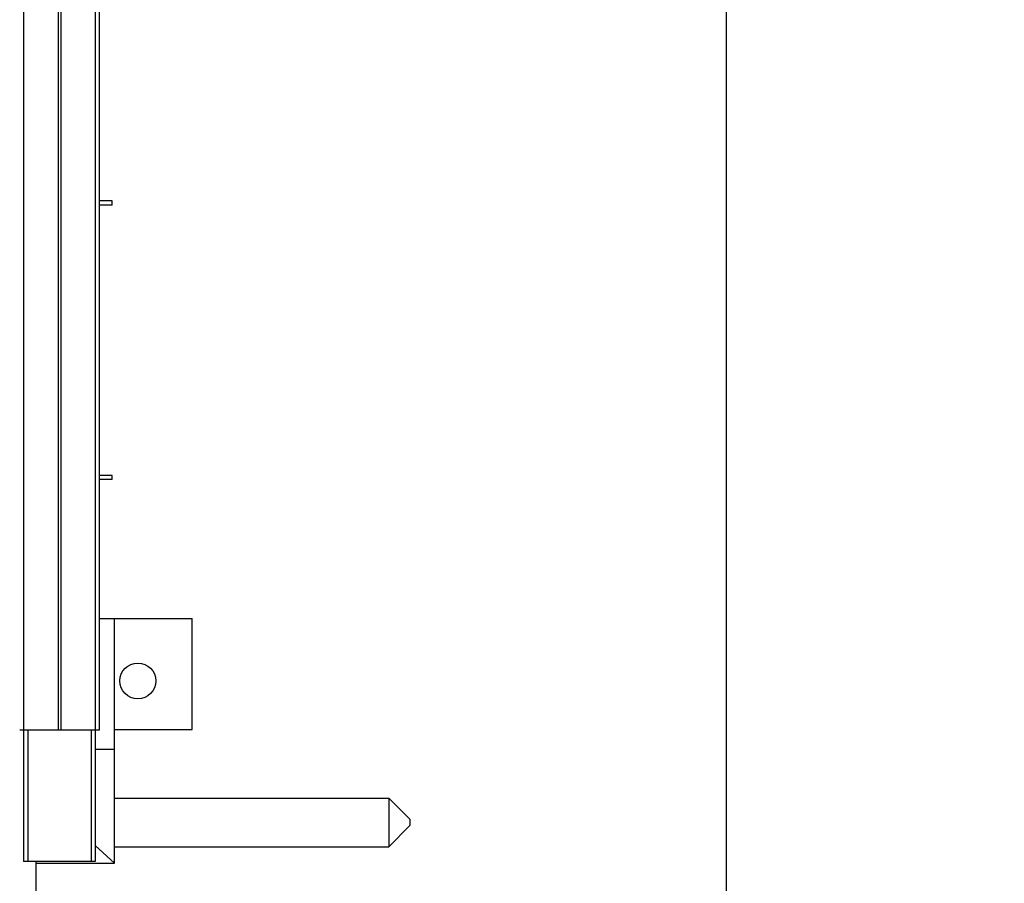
# Model space of a CAD drawing. Header units: inches. Extents: x 0.2 to 16.8, y 0.1 to 10.8.
# Tile 11 of 26: x 9 to 11.3, y 2.9 to 4.9. Entities that reach past the tile are written whole.
import ezdxf

# ---------------------------------------------------------------- set-up
doc = ezdxf.new("R2010")
doc.units = ezdxf.units.IN
doc.header["$LTSCALE"] = 0.935
doc.header["$MEASUREMENT"] = 0
doc.layers.get('0').update_dxf_attribs({"linetype": 'CONTINUOUS'})
doc.layers.add('DIMENSIONS', color=7, linetype='CONTINUOUS')
doc.styles.get("Standard").update_dxf_attribs({"font": 'txt', "width": 0.8})
doc.dimstyles.new('DIMSTYLE_2', dxfattribs={"dimtxt": 0.125, "dimasz": 0.18, "dimexe": 0.18, "dimexo": 0.0625, "dimgap": 0.09, "dimtad": 0, "dimtih": 1, "dimtoh": 1, "dimdec": 3, "dimzin": 4, "dimdsep": 46, "dimtxsty": 'STANDARD', "dimblk": '_FILLED', "dimblk1": '_FILLED', "dimblk2": '_FILLED', "dimcen": 0.09, "dimadec": 0, "dimazin": 0, "dimtp": 0.001, "dimtm": 0.001, "dimtfac": 1, "dimtdec": 3, "dimtofl": 0, "dimtmove": 0, "dimatfit": 3, "dimldrblk": '_FILLED', "dimfxl": 1, "dimtolj": 1, "dimtzin": 4, "dimarcsym": 0})

# ---------------------------------------------------------------- blocks, each defined once
blk = doc.blocks.new('_FILLED')
at = {"color": 0, "linetype": 'BYBLOCK'}
blk.add_solid([(0, 0), (-1, 0.174), (-1, -0.174)], dxfattribs=at)
blk = doc.blocks.new('*D18')
at = {"layer": 'DIMENSIONS', "color": 2, "linetype": 'CONTINUOUS'}
for p, q in [((9.0797, 7.6156), (10.7832, 7.6156)), ((10.6582, 7.6156), (10.6582, 5.3727)), ((10.6582, 2.5506), (10.6582, 5.1227)), ((9.0847, 2.5506), (10.7832, 2.5506))]:
    blk.add_line(p, q, dxfattribs=at)
at = {"layer": 'DIMENSIONS', "color": 2, "linetype": 'CONTINUOUS', "xscale": 0.18, "yscale": 0.18, "zscale": 0.18}
for p, rotation in [((10.6582, 7.6156), 90), ((10.6582, 2.5506), 270)]:
    blk.add_blockref('_FILLED', p, dxfattribs=dict(at, rotation=rotation))
at = {"layer": 'DIMENSIONS', "color": 2, "linetype": 'CONTINUOUS', "width": 0.8}
for s, p in [('5.065', (9.9457, 5.1852)), ('[', (10.5707, 5.1852)), ('128.65', (10.6707, 5.1852)), (']', (11.2707, 5.1852))]:
    blk.add_text(s, height=0.125, dxfattribs=at).set_placement(p)

msp = doc.modelspace()

# ---------------------------------------------------------------- linework, layer by layer
at = {"color": 7, "linetype": 'CONTINUOUS'}
for p, q in [((8.9921, 7.2156), (8.9921, 3.2156)), ((9.074, 7.2156), (9.074, 3.2156)), ((9.0803, 7.2156), (9.0803, 3.2156)), ((9.1622, 7.2156), (9.1622, 3.2156)), ((9.1712, 7.2156), (9.1712, 3.2156)), ((9.2022, 4.4693), (9.1712, 4.4693)), ((9.2022, 4.4593), (9.1712, 4.4593)), ((9.2022, 4.4593), (9.2022, 4.4693)), ((9.2022, 3.8193), (9.1712, 3.8193)), ((9.2022, 3.8093), (9.1712, 3.8093)), ((9.2022, 3.8093), (9.2022, 3.8193)), ((9.1712, 3.4799), (9.3922, 3.4799)), ((9.2082, 2.9009), (9.2082, 3.4799)), ((9.3922, 3.2169), (9.3922, 3.4799)), ((9.1712, 3.2156), (8.9832, 3.2156)), ((8.9922, 3.2156), (8.9922, 2.9046)), ((9.0022, 3.2156), (9.0022, 2.9046)), ((9.1522, 3.2156), (9.1522, 2.9046)), ((9.1622, 3.2156), (9.1622, 2.9046)), ((9.2082, 3.2169), (9.3922, 3.2169)), ((9.2082, 3.1699), (9.1622, 3.1699)), ((9.2082, 3.0547), (9.8582, 3.0547)), ((9.8582, 3.0547), (9.9082, 3.0047)), ((9.8582, 3.0547), (9.8582, 2.9397)), ((9.8582, 2.9397), (9.9082, 2.9897)), ((9.9082, 3.0047), (9.9082, 2.9897)), ((9.2082, 2.9009), (9.1622, 2.9421)), ((9.2082, 2.9397), (9.8582, 2.9397)), ((9.1621, 2.9046), (8.9922, 2.9046)), ((9.0222, 2.5506), (9.0222, 2.9046)), ((9.0222, 2.9009), (9.2082, 2.9009))]:
    msp.add_line(p, q, dxfattribs=at)
msp.add_circle((9.2632, 3.3323), 0.0425, dxfattribs=at)

# ---------------------------------------------------------------- dimensions: what is measured, and where the dimension line sits
at = {"layer": 'DIMENSIONS', "color": 2, "linetype": 'CONTINUOUS'}
dim = msp.add_linear_dim(base=(10.6582, 7.6156), p1=(9.0847, 2.5506), p2=(9.0797, 7.6156), angle=90, dimstyle='DIMSTYLE_2', dxfattribs=at)
dim.commit()
dim.dimension.update_dxf_attribs({"geometry": '*D18', "text_midpoint": (10.6582, 5.2477), "dimtype": 160})

doc.saveas('drawing.dxf')
